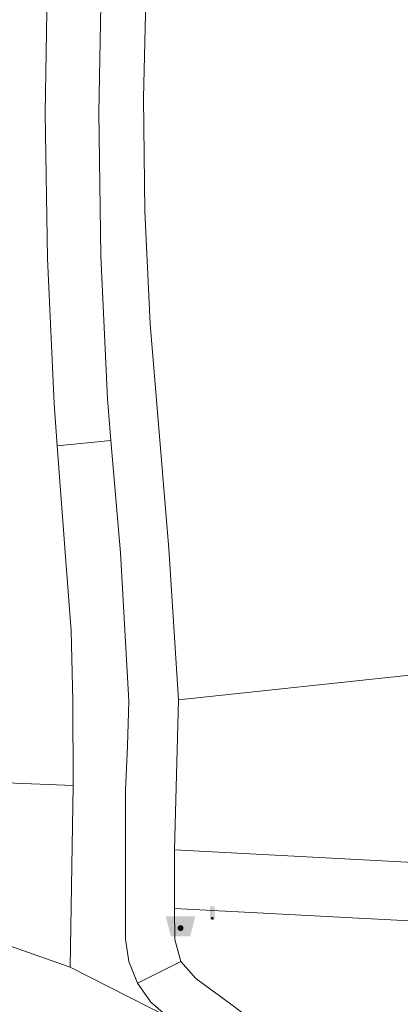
# Model space of a CAD drawing. Header units: metres. Extents: x 197457 to 198138, y 353986 to 354984.
# Tile 99 of 217: x 198019 to 198032, y 354100 to 354133. Entities that reach past the tile are written whole.
import ezdxf

# ---------------------------------------------------------------- set-up
doc = ezdxf.new("R2010")
doc.units = ezdxf.units.M
doc.header["$MEASUREMENT"] = 0
doc.layers.add('afvalbak', color=7, linetype='Continuous', lineweight=0, true_color=0x6a2d14)
doc.layers.add('verkeersbordpaal', color=7, linetype='Continuous', lineweight=0, true_color=0x104b6e)
doc.layers.add('kant verharding', color=7, linetype='Continuous', lineweight=0)
doc.layers.add('vlakafsluiter', color=1, linetype='Continuous', lineweight=0)

# ---------------------------------------------------------------- blocks, each defined once
blk = doc.blocks.new('bak')
at = {"layer": 'afvalbak', "linetype": 'Continuous', "lineweight": 0, "true_color": 0xbd2877}
h = blk.add_hatch(color=232, dxfattribs=at)
h.paths.add_polyline_path([(-0.325, -0.275), (-0.5, 0.4), (0.5, 0.4), (0.325, -0.275)])
edge = h.paths.add_edge_path(flags=16)
edge.add_arc((0, 0), 0.1, 0, 360)
at = {"layer": 'afvalbak', "linetype": 'Continuous', "lineweight": 0, "true_color": 0x681648}
blk.add_hatch(color=219, dxfattribs=at).paths.add_polyline_path([(0.1, 0, 1), (-0.1, 0, 1)])
blk = doc.blocks.new('paal')
at = {"layer": 'verkeersbordpaal', "linetype": 'Continuous', "lineweight": 0, "true_color": 0xbd2877}
blk.add_hatch(color=232, dxfattribs=at).paths.add_polyline_path([(0.15, 0.8), (-0.15, 0.8), (-0.15, -0.1), (0, -0.1, -0.414214), (-0.1, 0, -1), (0.1, 0, -0.414214), (0, -0.1), (0.15, -0.1)])
at = {"layer": 'verkeersbordpaal', "linetype": 'Continuous', "lineweight": 0, "true_color": 0x681648}
blk.add_hatch(color=219, dxfattribs=at).paths.add_polyline_path([(-0.1, 0, 1), (0.1, 0, 1)])

msp = doc.modelspace()

# ---------------------------------------------------------------- linework, layer by layer
at = {"layer": 'kant verharding', "linetype": 'Continuous', "lineweight": 0}
for p, q in [((198022.02, 354118.597), (198020.197, 354118.419)), ((198022.02, 354118.597), (198022.345, 354114.81)), ((198020.197, 354118.419), (198020.49, 354114.531)), ((198024.3, 354109.842), (198023.973, 354114.938)), ((198024.167, 354104.78), (198024.3, 354109.842)), ((198018.166, 354107.052), (198020.741, 354106.951)), ((198020.741, 354106.951), (198020.639, 354100.808)), ((198034.396, 354102.252), (198024.166, 354102.796)), ((198020.639, 354100.808), (198018.05, 354101.727))]:
    msp.add_line(p, q, dxfattribs=at)
at = {"layer": 'kant verharding', "linetype": 'Continuous', "lineweight": 0, "flags": 128}
for points in [[(198025.773, 354193.208), (198021.936, 354139.353), (198021.695, 354134.521), (198021.609, 354129.682), (198021.678, 354124.842), (198021.903, 354120.01), (198022.02, 354118.597)], [(198023.208, 354133.968), (198023.119, 354130.161), (198023.165, 354126.35), (198023.345, 354122.543), (198023.973, 354114.938)], [(198019.867, 354133.768), (198019.8, 354129.654), (198019.875, 354124.75), (198020.104, 354119.853), (198020.197, 354118.419)], [(198022.911, 354100.274), (198022.619, 354101.004), (198022.508, 354101.761), (198022.511, 354106.793), (198022.576, 354108.294), (198022.624, 354109.794), (198022.345, 354114.81)], [(198020.741, 354106.951), (198020.735, 354109.817), (198020.672, 354112.177), (198020.49, 354114.531)], [(198084.798, 354112.798), (198086.792, 354102.313), (198079.815, 354101.789), (198054.124, 354103.19), (198024.167, 354104.78)], [(198024.166, 354102.796), (198024.174, 354101.752), (198024.378, 354101.008)], [(198024.378, 354101.008), (198024.885, 354100.428), (198026.197, 354099.472), (198027.005, 354098.849), (198027.785, 354098.191)], [(198023.943, 354099.131), (198023.367, 354099.634), (198022.911, 354100.274)]]:
    msp.add_lwpolyline(points, dxfattribs=at)
at = {"layer": 'vlakafsluiter', "linetype": 'Continuous', "lineweight": 0}
for p, q in [((198024.3, 354109.842), (198083.993, 354116.193)), ((198024.166, 354102.796), (198024.167, 354104.78)), ((198022.911, 354100.274), (198024.378, 354101.008)), ((198020.639, 354100.808), (198023.943, 354099.131))]:
    msp.add_line(p, q, dxfattribs=at)

# ---------------------------------------------------------------- block references
at = {"layer": 'afvalbak', "linetype": 'Continuous', "lineweight": 0}
msp.add_blockref('bak', (198024.369, 354102.132), dxfattribs=at)
at = {"layer": 'verkeersbordpaal', "linetype": 'Continuous', "lineweight": 0, "xscale": 0.5, "yscale": 0.5}
msp.add_blockref('paal', (198025.442, 354102.463), dxfattribs=at)

doc.saveas('drawing.dxf')
